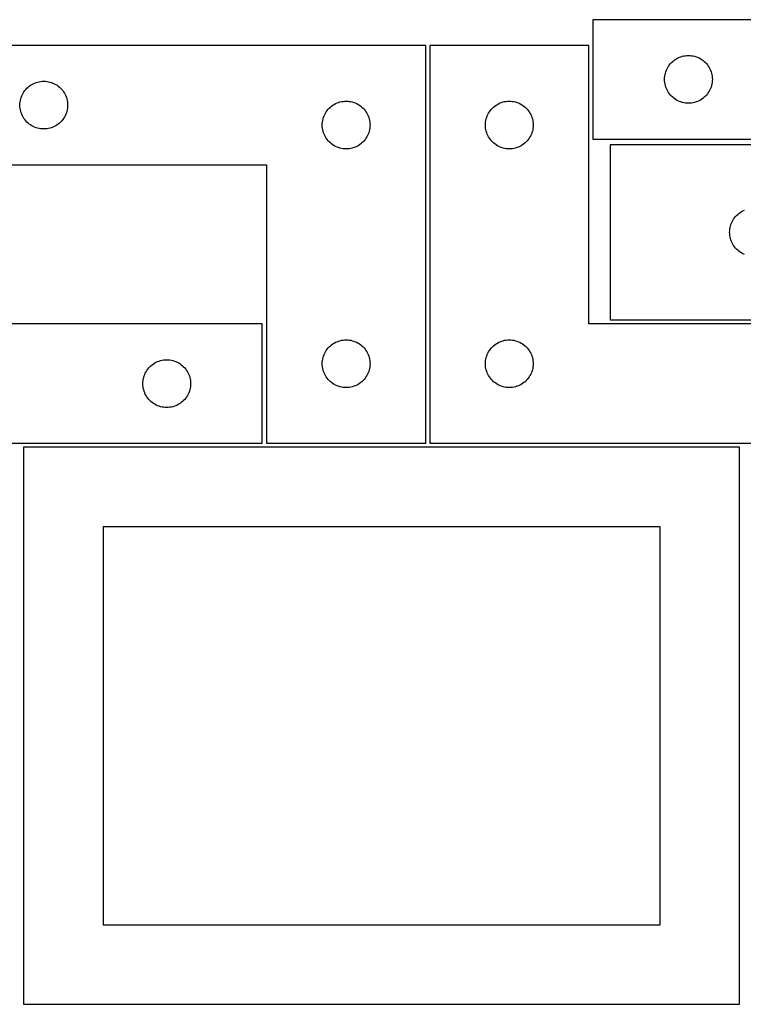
# Model space of a CAD drawing. Header units: millimetres. Extents: x 7 to 1243, y 7 to 2493.
# Tile 11 of 20: x 277 to 549, y 2122 to 2493. Entities that reach past the tile are written whole.
import ezdxf

# ---------------------------------------------------------------- set-up
doc = ezdxf.new("R2010")
doc.units = ezdxf.units.MM
doc.layers.add('CUT', color=7, linetype='CONTINUOUS', true_color=0x000000)

msp = doc.modelspace()

# ---------------------------------------------------------------- linework, layer by layer
at = {"layer": 'CUT'}
for p, q in [((672.755398, 2492.962926), (492.755398, 2492.962926)), ((492.755398, 2492.962926), (492.755398, 2447.962926)), ((429.680752, 2483.2515), (249.680752, 2483.2515)), ((429.680752, 2333.2515), (429.680752, 2483.2515)), ((491.20169, 2483.251496), (431.20169, 2483.251496)), ((431.20169, 2483.251496), (431.20169, 2333.251496)), ((491.20169, 2378.251496), (491.20169, 2483.251496)), ((521.615218, 2475.941778), (521.988839, 2476.397038)), ((521.988839, 2476.397038), (522.391437, 2476.826887)), ((522.391437, 2476.826887), (522.821285, 2477.229484)), ((522.821285, 2477.229484), (523.276545, 2477.603106)), ((523.276545, 2477.603106), (523.755265, 2477.946152)), ((523.755265, 2477.946152), (524.255398, 2478.257154)), ((524.255398, 2478.257154), (524.774799, 2478.53478)), ((524.774799, 2478.53478), (525.311247, 2478.777841)), ((525.311247, 2478.777841), (525.862442, 2478.985297)), ((525.862442, 2478.985297), (526.426026, 2479.156258)), ((526.426026, 2479.156258), (526.999585, 2479.289993)), ((526.999585, 2479.289993), (527.580662, 2479.385929)), ((527.580662, 2479.385929), (528.166769, 2479.443656)), ((528.166769, 2479.443656), (528.755398, 2479.462926)), ((528.755398, 2479.462926), (529.344026, 2479.443656)), ((529.344026, 2479.443656), (529.930133, 2479.385929)), ((529.930133, 2479.385929), (530.51121, 2479.289993)), ((530.51121, 2479.289993), (531.084769, 2479.156258)), ((531.084769, 2479.156258), (531.648353, 2478.985297)), ((531.648353, 2478.985297), (532.199548, 2478.777841)), ((532.199548, 2478.777841), (532.735996, 2478.53478)), ((532.735996, 2478.53478), (533.255398, 2478.257154)), ((533.255398, 2478.257154), (533.75553, 2477.946152)), ((533.75553, 2477.946152), (534.23425, 2477.603106)), ((534.23425, 2477.603106), (534.68951, 2477.229484)), ((534.68951, 2477.229484), (535.119359, 2476.826887)), ((535.119359, 2476.826887), (535.521956, 2476.397038)), ((535.521956, 2476.397038), (535.895578, 2475.941778)), ((519.92833, 2472.218738), (520.062065, 2472.792297)), ((520.062065, 2472.792297), (520.233026, 2473.355881)), ((520.233026, 2473.355881), (520.440482, 2473.907076)), ((520.440482, 2473.907076), (520.683543, 2474.443524)), ((520.683543, 2474.443524), (520.961169, 2474.962926)), ((520.961169, 2474.962926), (521.272171, 2475.463058)), ((521.272171, 2475.463058), (521.615218, 2475.941778)), ((535.895578, 2475.941778), (536.238624, 2475.463058)), ((536.238624, 2475.463058), (536.549626, 2474.962926)), ((536.549626, 2474.962926), (536.827252, 2474.443524)), ((536.827252, 2474.443524), (537.070313, 2473.907076)), ((537.070313, 2473.907076), (537.277769, 2473.355881)), ((537.277769, 2473.355881), (537.44873, 2472.792297)), ((537.44873, 2472.792297), (537.582465, 2472.218738)), ((281.180752, 2468.545728), (281.700153, 2468.823354)), ((281.700153, 2468.823354), (282.236601, 2469.066416)), ((282.236601, 2469.066416), (282.787796, 2469.273871)), ((282.787796, 2469.273871), (283.35138, 2469.444832)), ((283.35138, 2469.444832), (283.924939, 2469.578567)), ((283.924939, 2469.578567), (284.506016, 2469.674504)), ((284.506016, 2469.674504), (285.092123, 2469.73223)), ((285.092123, 2469.73223), (285.680752, 2469.7515)), ((285.680752, 2469.7515), (286.26938, 2469.73223)), ((286.26938, 2469.73223), (286.855487, 2469.674504)), ((286.855487, 2469.674504), (287.436564, 2469.578567)), ((287.436564, 2469.578567), (288.010123, 2469.444832)), ((288.010123, 2469.444832), (288.573707, 2469.273871)), ((288.573707, 2469.273871), (289.124902, 2469.066416)), ((289.124902, 2469.066416), (289.66135, 2468.823354)), ((289.66135, 2468.823354), (290.180752, 2468.545728)), ((519.755398, 2470.462926), (519.774667, 2471.051554)), ((519.774667, 2469.874297), (519.755398, 2470.462926)), ((519.774667, 2471.051554), (519.832394, 2471.637661)), ((519.832394, 2469.28819), (519.774667, 2469.874297)), ((519.832394, 2471.637661), (519.92833, 2472.218738)), ((519.92833, 2468.707113), (519.832394, 2469.28819)), ((520.062065, 2468.133554), (519.92833, 2468.707113)), ((537.582465, 2468.707113), (537.44873, 2468.133554)), ((537.582465, 2472.218738), (537.678401, 2471.637661)), ((537.678401, 2469.28819), (537.582465, 2468.707113)), ((537.678401, 2471.637661), (537.736128, 2471.051554)), ((537.736128, 2469.874297), (537.678401, 2469.28819)), ((537.736128, 2471.051554), (537.755398, 2470.462926)), ((537.755398, 2470.462926), (537.736128, 2469.874297)), ((277.608897, 2464.732098), (277.886523, 2465.2515)), ((277.886523, 2465.2515), (278.197525, 2465.751632)), ((278.197525, 2465.751632), (278.540572, 2466.230353)), ((278.540572, 2466.230353), (278.914193, 2466.685612)), ((278.914193, 2466.685612), (279.316791, 2467.115461)), ((279.316791, 2467.115461), (279.746639, 2467.518058)), ((279.746639, 2467.518058), (280.201899, 2467.89168)), ((280.201899, 2467.89168), (280.680619, 2468.234726)), ((280.680619, 2468.234726), (281.180752, 2468.545728)), ((290.180752, 2468.545728), (290.680884, 2468.234726)), ((290.680884, 2468.234726), (291.159604, 2467.89168)), ((291.159604, 2467.89168), (291.614864, 2467.518058)), ((291.614864, 2467.518058), (292.044713, 2467.115461)), ((292.044713, 2467.115461), (292.44731, 2466.685612)), ((292.44731, 2466.685612), (292.820932, 2466.230353)), ((292.820932, 2466.230353), (293.163978, 2465.751632)), ((293.163978, 2465.751632), (293.47498, 2465.2515)), ((293.47498, 2465.2515), (293.752606, 2464.732098)), ((520.233026, 2467.56997), (520.062065, 2468.133554)), ((520.440482, 2467.018775), (520.233026, 2467.56997)), ((520.683543, 2466.482327), (520.440482, 2467.018775)), ((520.961169, 2465.962926), (520.683543, 2466.482327)), ((521.272171, 2465.462793), (520.961169, 2465.962926)), ((521.615218, 2464.984073), (521.272171, 2465.462793)), ((521.988839, 2464.528813), (521.615218, 2464.984073)), ((535.895578, 2464.984073), (535.521956, 2464.528813)), ((536.238624, 2465.462793), (535.895578, 2464.984073)), ((536.549626, 2465.962926), (536.238624, 2465.462793)), ((536.827252, 2466.482327), (536.549626, 2465.962926)), ((537.070313, 2467.018775), (536.827252, 2466.482327)), ((537.277769, 2467.56997), (537.070313, 2467.018775)), ((537.44873, 2468.133554), (537.277769, 2467.56997)), ((276.680752, 2460.7515), (276.700021, 2461.340128)), ((276.700021, 2461.340128), (276.757748, 2461.926235)), ((276.757748, 2461.926235), (276.853684, 2462.507313)), ((276.853684, 2462.507313), (276.987419, 2463.080871)), ((276.987419, 2463.080871), (277.15838, 2463.644455)), ((277.15838, 2463.644455), (277.365836, 2464.195651)), ((277.365836, 2464.195651), (277.608897, 2464.732098)), ((293.752606, 2464.732098), (293.995667, 2464.195651)), ((293.995667, 2464.195651), (294.203123, 2463.644455)), ((294.203123, 2463.644455), (294.374084, 2463.080871)), ((294.374084, 2463.080871), (294.507819, 2462.507313)), ((294.507819, 2462.507313), (294.603755, 2461.926235)), ((294.603755, 2461.926235), (294.661482, 2461.340128)), ((294.661482, 2461.340128), (294.680752, 2460.7515)), ((395.180752, 2461.045728), (395.700153, 2461.323354)), ((395.700153, 2461.323354), (396.236601, 2461.566416)), ((396.236601, 2461.566416), (396.787796, 2461.773871)), ((396.787796, 2461.773871), (397.35138, 2461.944832)), ((397.35138, 2461.944832), (397.924939, 2462.078567)), ((397.924939, 2462.078567), (398.506016, 2462.174504)), ((398.506016, 2462.174504), (399.092123, 2462.23223)), ((399.092123, 2462.23223), (399.680752, 2462.2515)), ((399.680752, 2462.2515), (400.26938, 2462.23223)), ((400.26938, 2462.23223), (400.855487, 2462.174504)), ((400.855487, 2462.174504), (401.436564, 2462.078567)), ((401.436564, 2462.078567), (402.010123, 2461.944832)), ((402.010123, 2461.944832), (402.573707, 2461.773871)), ((402.573707, 2461.773871), (403.124902, 2461.566416)), ((403.124902, 2461.566416), (403.66135, 2461.323354)), ((403.66135, 2461.323354), (404.180752, 2461.045728)), ((456.70169, 2461.045725), (457.221092, 2461.323351)), ((457.221092, 2461.323351), (457.757539, 2461.566412)), ((457.757539, 2461.566412), (458.308735, 2461.773867)), ((458.308735, 2461.773867), (458.872318, 2461.944829)), ((458.872318, 2461.944829), (459.445877, 2462.078564)), ((459.445877, 2462.078564), (460.026954, 2462.1745)), ((460.026954, 2462.1745), (460.613062, 2462.232227)), ((460.613062, 2462.232227), (461.20169, 2462.251496)), ((461.20169, 2462.251496), (461.790318, 2462.232227)), ((461.790318, 2462.232227), (462.376425, 2462.1745)), ((462.376425, 2462.1745), (462.957503, 2462.078564)), ((462.957503, 2462.078564), (463.531061, 2461.944829)), ((463.531061, 2461.944829), (464.094645, 2461.773867)), ((464.094645, 2461.773867), (464.645841, 2461.566412)), ((464.645841, 2461.566412), (465.182288, 2461.323351)), ((465.182288, 2461.323351), (465.70169, 2461.045725)), ((522.391437, 2464.098964), (521.988839, 2464.528813)), ((522.821285, 2463.696367), (522.391437, 2464.098964)), ((523.276545, 2463.322745), (522.821285, 2463.696367)), ((523.755265, 2462.979699), (523.276545, 2463.322745)), ((524.255398, 2462.668697), (523.755265, 2462.979699)), ((524.774799, 2462.391071), (524.255398, 2462.668697)), ((525.311247, 2462.14801), (524.774799, 2462.391071)), ((525.862442, 2461.940554), (525.311247, 2462.14801)), ((526.426026, 2461.769593), (525.862442, 2461.940554)), ((526.999585, 2461.635858), (526.426026, 2461.769593)), ((527.580662, 2461.539922), (526.999585, 2461.635858)), ((528.166769, 2461.482195), (527.580662, 2461.539922)), ((528.755398, 2461.462926), (528.166769, 2461.482195)), ((529.344026, 2461.482195), (528.755398, 2461.462926)), ((529.930133, 2461.539922), (529.344026, 2461.482195)), ((530.51121, 2461.635858), (529.930133, 2461.539922)), ((531.084769, 2461.769593), (530.51121, 2461.635858)), ((531.648353, 2461.940554), (531.084769, 2461.769593)), ((532.199548, 2462.14801), (531.648353, 2461.940554)), ((532.735996, 2462.391071), (532.199548, 2462.14801)), ((533.255398, 2462.668697), (532.735996, 2462.391071)), ((533.75553, 2462.979699), (533.255398, 2462.668697)), ((534.23425, 2463.322745), (533.75553, 2462.979699)), ((534.68951, 2463.696367), (534.23425, 2463.322745)), ((535.119359, 2464.098964), (534.68951, 2463.696367)), ((535.521956, 2464.528813), (535.119359, 2464.098964)), ((276.700021, 2460.162872), (276.680752, 2460.7515)), ((276.757748, 2459.576764), (276.700021, 2460.162872)), ((276.853684, 2458.995687), (276.757748, 2459.576764)), ((276.987419, 2458.422128), (276.853684, 2458.995687)), ((277.15838, 2457.858545), (276.987419, 2458.422128)), ((277.365836, 2457.307349), (277.15838, 2457.858545)), ((294.203123, 2457.858545), (293.995667, 2457.307349)), ((294.374084, 2458.422128), (294.203123, 2457.858545)), ((294.507819, 2458.995687), (294.374084, 2458.422128)), ((294.603755, 2459.576764), (294.507819, 2458.995687)), ((294.661482, 2460.162872), (294.603755, 2459.576764)), ((294.680752, 2460.7515), (294.661482, 2460.162872)), ((391.608897, 2457.232098), (391.886523, 2457.7515)), ((391.886523, 2457.7515), (392.197525, 2458.251632)), ((392.197525, 2458.251632), (392.540572, 2458.730353)), ((392.540572, 2458.730353), (392.914193, 2459.185612)), ((392.914193, 2459.185612), (393.316791, 2459.615461)), ((393.316791, 2459.615461), (393.746639, 2460.018058)), ((393.746639, 2460.018058), (394.201899, 2460.39168)), ((394.201899, 2460.39168), (394.680619, 2460.734726)), ((394.680619, 2460.734726), (395.180752, 2461.045728)), ((404.180752, 2461.045728), (404.680884, 2460.734726)), ((404.680884, 2460.734726), (405.159604, 2460.39168)), ((405.159604, 2460.39168), (405.614864, 2460.018058)), ((405.614864, 2460.018058), (406.044713, 2459.615461)), ((406.044713, 2459.615461), (406.44731, 2459.185612)), ((406.44731, 2459.185612), (406.820932, 2458.730353)), ((406.820932, 2458.730353), (407.163978, 2458.251632)), ((407.163978, 2458.251632), (407.47498, 2457.7515)), ((407.47498, 2457.7515), (407.752606, 2457.232098)), ((453.129835, 2457.232094), (453.407461, 2457.751496)), ((453.407461, 2457.751496), (453.718463, 2458.251628)), ((453.718463, 2458.251628), (454.06151, 2458.730349)), ((454.06151, 2458.730349), (454.435131, 2459.185609)), ((454.435131, 2459.185609), (454.837729, 2459.615457)), ((454.837729, 2459.615457), (455.267577, 2460.018054)), ((455.267577, 2460.018054), (455.722837, 2460.391676)), ((455.722837, 2460.391676), (456.201558, 2460.734723)), ((456.201558, 2460.734723), (456.70169, 2461.045725)), ((465.70169, 2461.045725), (466.201822, 2460.734723)), ((466.201822, 2460.734723), (466.680543, 2460.391676)), ((466.680543, 2460.391676), (467.135802, 2460.018054)), ((467.135802, 2460.018054), (467.565651, 2459.615457)), ((467.565651, 2459.615457), (467.968248, 2459.185609)), ((467.968248, 2459.185609), (468.34187, 2458.730349)), ((468.34187, 2458.730349), (468.684916, 2458.251628)), ((468.684916, 2458.251628), (468.995918, 2457.751496)), ((468.995918, 2457.751496), (469.273544, 2457.232094)), ((277.608897, 2456.770902), (277.365836, 2457.307349)), ((277.886523, 2456.2515), (277.608897, 2456.770902)), ((278.197525, 2455.751368), (277.886523, 2456.2515)), ((278.540572, 2455.272647), (278.197525, 2455.751368)), ((278.914193, 2454.817387), (278.540572, 2455.272647)), ((279.316791, 2454.387539), (278.914193, 2454.817387)), ((279.746639, 2453.984941), (279.316791, 2454.387539)), ((280.201899, 2453.61132), (279.746639, 2453.984941)), ((291.614864, 2453.984941), (291.159604, 2453.61132)), ((292.044713, 2454.387539), (291.614864, 2453.984941)), ((292.44731, 2454.817387), (292.044713, 2454.387539)), ((292.820932, 2455.272647), (292.44731, 2454.817387)), ((293.163978, 2455.751368), (292.820932, 2455.272647)), ((293.47498, 2456.2515), (293.163978, 2455.751368)), ((293.752606, 2456.770902), (293.47498, 2456.2515)), ((293.995667, 2457.307349), (293.752606, 2456.770902)), ((390.700021, 2453.840128), (390.757748, 2454.426235)), ((390.757748, 2454.426235), (390.853684, 2455.007313)), ((390.853684, 2455.007313), (390.987419, 2455.580871)), ((390.987419, 2455.580871), (391.15838, 2456.144455)), ((391.15838, 2456.144455), (391.365836, 2456.695651)), ((391.365836, 2456.695651), (391.608897, 2457.232098)), ((407.752606, 2457.232098), (407.995667, 2456.695651)), ((407.995667, 2456.695651), (408.203123, 2456.144455)), ((408.203123, 2456.144455), (408.374084, 2455.580871)), ((408.374084, 2455.580871), (408.507819, 2455.007313)), ((408.507819, 2455.007313), (408.603755, 2454.426235)), ((408.603755, 2454.426235), (408.661482, 2453.840128)), ((452.220959, 2453.840124), (452.278686, 2454.426232)), ((452.278686, 2454.426232), (452.374622, 2455.007309)), ((452.374622, 2455.007309), (452.508357, 2455.580868)), ((452.508357, 2455.580868), (452.679319, 2456.144451)), ((452.679319, 2456.144451), (452.886774, 2456.695647)), ((452.886774, 2456.695647), (453.129835, 2457.232094)), ((469.273544, 2457.232094), (469.516606, 2456.695647)), ((469.516606, 2456.695647), (469.724061, 2456.144451)), ((469.724061, 2456.144451), (469.895022, 2455.580868)), ((469.895022, 2455.580868), (470.028757, 2455.007309)), ((470.028757, 2455.007309), (470.124693, 2454.426232)), ((470.124693, 2454.426232), (470.18242, 2453.840124)), ((280.680619, 2453.268273), (280.201899, 2453.61132)), ((281.180752, 2452.957271), (280.680619, 2453.268273)), ((281.700153, 2452.679645), (281.180752, 2452.957271)), ((282.236601, 2452.436584), (281.700153, 2452.679645)), ((282.787796, 2452.229129), (282.236601, 2452.436584)), ((283.35138, 2452.058167), (282.787796, 2452.229129)), ((283.924939, 2451.924432), (283.35138, 2452.058167)), ((284.506016, 2451.828496), (283.924939, 2451.924432)), ((285.092123, 2451.770769), (284.506016, 2451.828496)), ((285.680752, 2451.7515), (285.092123, 2451.770769)), ((286.26938, 2451.770769), (285.680752, 2451.7515)), ((286.855487, 2451.828496), (286.26938, 2451.770769)), ((287.436564, 2451.924432), (286.855487, 2451.828496)), ((288.010123, 2452.058167), (287.436564, 2451.924432)), ((288.573707, 2452.229129), (288.010123, 2452.058167)), ((289.124902, 2452.436584), (288.573707, 2452.229129)), ((289.66135, 2452.679645), (289.124902, 2452.436584)), ((290.180752, 2452.957271), (289.66135, 2452.679645)), ((290.680884, 2453.268273), (290.180752, 2452.957271)), ((291.159604, 2453.61132), (290.680884, 2453.268273)), ((390.680752, 2453.2515), (390.700021, 2453.840128)), ((390.700021, 2452.662872), (390.680752, 2453.2515)), ((390.757748, 2452.076764), (390.700021, 2452.662872)), ((390.853684, 2451.495687), (390.757748, 2452.076764)), ((390.987419, 2450.922128), (390.853684, 2451.495687)), ((391.15838, 2450.358545), (390.987419, 2450.922128)), ((391.365836, 2449.807349), (391.15838, 2450.358545)), ((408.203123, 2450.358545), (407.995667, 2449.807349)), ((408.374084, 2450.922128), (408.203123, 2450.358545)), ((408.507819, 2451.495687), (408.374084, 2450.922128)), ((408.603755, 2452.076764), (408.507819, 2451.495687)), ((408.661482, 2452.662872), (408.603755, 2452.076764)), ((408.661482, 2453.840128), (408.680752, 2453.2515)), ((408.680752, 2453.2515), (408.661482, 2452.662872)), ((452.20169, 2453.251496), (452.220959, 2453.840124)), ((452.220959, 2452.662868), (452.20169, 2453.251496)), ((452.278686, 2452.07676), (452.220959, 2452.662868)), ((452.374622, 2451.495683), (452.278686, 2452.07676)), ((452.508357, 2450.922125), (452.374622, 2451.495683)), ((452.679319, 2450.358541), (452.508357, 2450.922125)), ((452.886774, 2449.807345), (452.679319, 2450.358541)), ((469.724061, 2450.358541), (469.516606, 2449.807345)), ((469.895022, 2450.922125), (469.724061, 2450.358541)), ((470.028757, 2451.495683), (469.895022, 2450.922125)), ((470.124693, 2452.07676), (470.028757, 2451.495683)), ((470.18242, 2452.662868), (470.124693, 2452.07676)), ((470.18242, 2453.840124), (470.20169, 2453.251496)), ((470.20169, 2453.251496), (470.18242, 2452.662868)), ((391.608897, 2449.270902), (391.365836, 2449.807349)), ((391.886523, 2448.7515), (391.608897, 2449.270902)), ((392.197525, 2448.251368), (391.886523, 2448.7515)), ((392.540572, 2447.772647), (392.197525, 2448.251368)), ((392.914193, 2447.317387), (392.540572, 2447.772647)), ((393.316791, 2446.887539), (392.914193, 2447.317387)), ((393.746639, 2446.484941), (393.316791, 2446.887539)), ((394.201899, 2446.11132), (393.746639, 2446.484941)), ((405.614864, 2446.484941), (405.159604, 2446.11132)), ((406.044713, 2446.887539), (405.614864, 2446.484941)), ((406.44731, 2447.317387), (406.044713, 2446.887539)), ((406.820932, 2447.772647), (406.44731, 2447.317387)), ((407.163978, 2448.251368), (406.820932, 2447.772647)), ((407.47498, 2448.7515), (407.163978, 2448.251368)), ((407.752606, 2449.270902), (407.47498, 2448.7515)), ((407.995667, 2449.807349), (407.752606, 2449.270902)), ((453.129835, 2449.270898), (452.886774, 2449.807345)), ((453.407461, 2448.751496), (453.129835, 2449.270898)), ((453.718463, 2448.251364), (453.407461, 2448.751496)), ((454.06151, 2447.772643), (453.718463, 2448.251364)), ((454.435131, 2447.317384), (454.06151, 2447.772643)), ((454.837729, 2446.887535), (454.435131, 2447.317384)), ((455.267577, 2446.484938), (454.837729, 2446.887535)), ((455.722837, 2446.111316), (455.267577, 2446.484938)), ((467.135802, 2446.484938), (466.680543, 2446.111316)), ((467.565651, 2446.887535), (467.135802, 2446.484938)), ((467.968248, 2447.317384), (467.565651, 2446.887535)), ((468.34187, 2447.772643), (467.968248, 2447.317384)), ((468.684916, 2448.251364), (468.34187, 2447.772643)), ((468.995918, 2448.751496), (468.684916, 2448.251364)), ((469.273544, 2449.270898), (468.995918, 2448.751496)), ((469.516606, 2449.807345), (469.273544, 2449.270898)), ((492.755398, 2447.962926), (612.755398, 2447.962926)), ((394.680619, 2445.768273), (394.201899, 2446.11132)), ((395.180752, 2445.457271), (394.680619, 2445.768273)), ((395.700153, 2445.179645), (395.180752, 2445.457271)), ((396.236601, 2444.936584), (395.700153, 2445.179645)), ((396.787796, 2444.729129), (396.236601, 2444.936584)), ((397.35138, 2444.558167), (396.787796, 2444.729129)), ((397.924939, 2444.424432), (397.35138, 2444.558167)), ((398.506016, 2444.328496), (397.924939, 2444.424432)), ((399.092123, 2444.270769), (398.506016, 2444.328496)), ((399.680752, 2444.2515), (399.092123, 2444.270769)), ((400.26938, 2444.270769), (399.680752, 2444.2515)), ((400.855487, 2444.328496), (400.26938, 2444.270769)), ((401.436564, 2444.424432), (400.855487, 2444.328496)), ((402.010123, 2444.558167), (401.436564, 2444.424432)), ((402.573707, 2444.729129), (402.010123, 2444.558167)), ((403.124902, 2444.936584), (402.573707, 2444.729129)), ((403.66135, 2445.179645), (403.124902, 2444.936584)), ((404.180752, 2445.457271), (403.66135, 2445.179645)), ((404.680884, 2445.768273), (404.180752, 2445.457271)), ((405.159604, 2446.11132), (404.680884, 2445.768273)), ((456.201558, 2445.76827), (455.722837, 2446.111316)), ((456.70169, 2445.457268), (456.201558, 2445.76827)), ((457.221092, 2445.179642), (456.70169, 2445.457268)), ((457.757539, 2444.93658), (457.221092, 2445.179642)), ((458.308735, 2444.729125), (457.757539, 2444.93658)), ((458.872318, 2444.558164), (458.308735, 2444.729125)), ((459.445877, 2444.424429), (458.872318, 2444.558164)), ((460.026954, 2444.328492), (459.445877, 2444.424429)), ((460.613062, 2444.270766), (460.026954, 2444.328492)), ((461.20169, 2444.251496), (460.613062, 2444.270766)), ((461.790318, 2444.270766), (461.20169, 2444.251496)), ((462.376425, 2444.328492), (461.790318, 2444.270766)), ((462.957503, 2444.424429), (462.376425, 2444.328492)), ((463.531061, 2444.558164), (462.957503, 2444.424429)), ((464.094645, 2444.729125), (463.531061, 2444.558164)), ((464.645841, 2444.93658), (464.094645, 2444.729125)), ((465.182288, 2445.179642), (464.645841, 2444.93658)), ((465.70169, 2445.457268), (465.182288, 2445.179642)), ((466.201822, 2445.76827), (465.70169, 2445.457268)), ((466.680543, 2446.111316), (466.201822, 2445.76827)), ((607.271941, 2445.802766), (499.271941, 2445.802766)), ((499.271941, 2445.802766), (499.271941, 2379.802766)), ((249.680752, 2438.2515), (369.680752, 2438.2515)), ((369.680752, 2438.2515), (369.680752, 2333.2515)), ((548.271809, 2420.285992), (548.771941, 2420.596994)), ((548.771941, 2420.596994), (549.291343, 2420.874621)), ((549.291343, 2420.874621), (549.82779, 2421.117682)), ((544.957025, 2416.246917), (545.200086, 2416.783364)), ((545.200086, 2416.783364), (545.477712, 2417.302766)), ((545.477712, 2417.302766), (545.788714, 2417.802898)), ((545.788714, 2417.802898), (546.131761, 2418.281619)), ((546.131761, 2418.281619), (546.505383, 2418.736878)), ((546.505383, 2418.736878), (546.90798, 2419.166727)), ((546.90798, 2419.166727), (547.337829, 2419.569324)), ((547.337829, 2419.569324), (547.793088, 2419.942946)), ((547.793088, 2419.942946), (548.271809, 2420.285992)), ((544.271941, 2412.802766), (544.291211, 2413.391394)), ((544.291211, 2413.391394), (544.348937, 2413.977502)), ((544.348937, 2413.977502), (544.444873, 2414.558579)), ((544.444873, 2414.558579), (544.578608, 2415.132137)), ((544.578608, 2415.132137), (544.74957, 2415.695721)), ((544.74957, 2415.695721), (544.957025, 2416.246917)), ((544.291211, 2412.214138), (544.271941, 2412.802766)), ((544.348937, 2411.62803), (544.291211, 2412.214138)), ((544.444873, 2411.046953), (544.348937, 2411.62803)), ((544.578608, 2410.473394), (544.444873, 2411.046953)), ((544.74957, 2409.909811), (544.578608, 2410.473394)), ((544.957025, 2409.358615), (544.74957, 2409.909811)), ((545.200086, 2408.822168), (544.957025, 2409.358615)), ((545.477712, 2408.302766), (545.200086, 2408.822168)), ((545.788714, 2407.802634), (545.477712, 2408.302766)), ((546.131761, 2407.323913), (545.788714, 2407.802634)), ((546.505383, 2406.868654), (546.131761, 2407.323913)), ((546.90798, 2406.438805), (546.505383, 2406.868654)), ((547.337829, 2406.036208), (546.90798, 2406.438805)), ((547.793088, 2405.662586), (547.337829, 2406.036208)), ((548.271809, 2405.319539), (547.793088, 2405.662586)), ((548.771941, 2405.008537), (548.271809, 2405.319539)), ((549.291343, 2404.730911), (548.771941, 2405.008537)), ((549.82779, 2404.48785), (549.291343, 2404.730911)), ((499.271941, 2379.802766), (607.271941, 2379.802766)), ((368.041961, 2378.251496), (248.041961, 2378.251496)), ((368.041961, 2333.251496), (368.041961, 2378.251496)), ((611.20169, 2378.251496), (491.20169, 2378.251496)), ((398.506016, 2372.174504), (399.092123, 2372.23223)), ((399.092123, 2372.23223), (399.680752, 2372.2515)), ((399.680752, 2372.2515), (400.26938, 2372.23223)), ((400.26938, 2372.23223), (400.855487, 2372.174504)), ((460.026954, 2372.1745), (460.613062, 2372.232227)), ((460.613062, 2372.232227), (461.20169, 2372.251496)), ((461.20169, 2372.251496), (461.790318, 2372.232227)), ((461.790318, 2372.232227), (462.376425, 2372.1745)), ((392.197525, 2368.251632), (392.540572, 2368.730353)), ((392.540572, 2368.730353), (392.914193, 2369.185612)), ((392.914193, 2369.185612), (393.316791, 2369.615461)), ((393.316791, 2369.615461), (393.746639, 2370.018058)), ((393.746639, 2370.018058), (394.201899, 2370.39168)), ((394.201899, 2370.39168), (394.680619, 2370.734726)), ((394.680619, 2370.734726), (395.180752, 2371.045728)), ((395.180752, 2371.045728), (395.700153, 2371.323354)), ((395.700153, 2371.323354), (396.236601, 2371.566416)), ((396.236601, 2371.566416), (396.787796, 2371.773871)), ((396.787796, 2371.773871), (397.35138, 2371.944832)), ((397.35138, 2371.944832), (397.924939, 2372.078567)), ((397.924939, 2372.078567), (398.506016, 2372.174504)), ((400.855487, 2372.174504), (401.436564, 2372.078567)), ((401.436564, 2372.078567), (402.010123, 2371.944832)), ((402.010123, 2371.944832), (402.573707, 2371.773871)), ((402.573707, 2371.773871), (403.124902, 2371.566416)), ((403.124902, 2371.566416), (403.66135, 2371.323354)), ((403.66135, 2371.323354), (404.180752, 2371.045728)), ((404.180752, 2371.045728), (404.680884, 2370.734726)), ((404.680884, 2370.734726), (405.159604, 2370.39168)), ((405.159604, 2370.39168), (405.614864, 2370.018058)), ((405.614864, 2370.018058), (406.044713, 2369.615461)), ((406.044713, 2369.615461), (406.44731, 2369.185612)), ((406.44731, 2369.185612), (406.820932, 2368.730353)), ((406.820932, 2368.730353), (407.163978, 2368.251632)), ((453.718463, 2368.251628), (454.06151, 2368.730349)), ((454.06151, 2368.730349), (454.435131, 2369.185609)), ((454.435131, 2369.185609), (454.837729, 2369.615457)), ((454.837729, 2369.615457), (455.267577, 2370.018054)), ((455.267577, 2370.018054), (455.722837, 2370.391676)), ((455.722837, 2370.391676), (456.201558, 2370.734723)), ((456.201558, 2370.734723), (456.70169, 2371.045725)), ((456.70169, 2371.045725), (457.221092, 2371.323351)), ((457.221092, 2371.323351), (457.757539, 2371.566412)), ((457.757539, 2371.566412), (458.308735, 2371.773867)), ((458.308735, 2371.773867), (458.872318, 2371.944829)), ((458.872318, 2371.944829), (459.445877, 2372.078564)), ((459.445877, 2372.078564), (460.026954, 2372.1745)), ((462.376425, 2372.1745), (462.957503, 2372.078564)), ((462.957503, 2372.078564), (463.531061, 2371.944829)), ((463.531061, 2371.944829), (464.094645, 2371.773867)), ((464.094645, 2371.773867), (464.645841, 2371.566412)), ((464.645841, 2371.566412), (465.182288, 2371.323351)), ((465.182288, 2371.323351), (465.70169, 2371.045725)), ((465.70169, 2371.045725), (466.201822, 2370.734723)), ((466.201822, 2370.734723), (466.680543, 2370.391676)), ((466.680543, 2370.391676), (467.135802, 2370.018054)), ((467.135802, 2370.018054), (467.565651, 2369.615457)), ((467.565651, 2369.615457), (467.968248, 2369.185609)), ((467.968248, 2369.185609), (468.34187, 2368.730349)), ((468.34187, 2368.730349), (468.684916, 2368.251628)), ((331.453333, 2364.732227), (332.041961, 2364.751496)), ((332.041961, 2364.751496), (332.630589, 2364.732227)), ((390.757748, 2364.426235), (390.853684, 2365.007313)), ((390.853684, 2365.007313), (390.987419, 2365.580871)), ((390.987419, 2365.580871), (391.15838, 2366.144455)), ((391.15838, 2366.144455), (391.365836, 2366.695651)), ((391.365836, 2366.695651), (391.608897, 2367.232098)), ((391.608897, 2367.232098), (391.886523, 2367.7515)), ((391.886523, 2367.7515), (392.197525, 2368.251632)), ((407.163978, 2368.251632), (407.47498, 2367.7515)), ((407.47498, 2367.7515), (407.752606, 2367.232098)), ((407.752606, 2367.232098), (407.995667, 2366.695651)), ((407.995667, 2366.695651), (408.203123, 2366.144455)), ((408.203123, 2366.144455), (408.374084, 2365.580871)), ((408.374084, 2365.580871), (408.507819, 2365.007313)), ((408.507819, 2365.007313), (408.603755, 2364.426235)), ((452.278686, 2364.426232), (452.374622, 2365.007309)), ((452.374622, 2365.007309), (452.508357, 2365.580868)), ((452.508357, 2365.580868), (452.679319, 2366.144451)), ((452.679319, 2366.144451), (452.886774, 2366.695647)), ((452.886774, 2366.695647), (453.129835, 2367.232094)), ((453.129835, 2367.232094), (453.407461, 2367.751496)), ((453.407461, 2367.751496), (453.718463, 2368.251628)), ((468.684916, 2368.251628), (468.995918, 2367.751496)), ((468.995918, 2367.751496), (469.273544, 2367.232094)), ((469.273544, 2367.232094), (469.516606, 2366.695647)), ((469.516606, 2366.695647), (469.724061, 2366.144451)), ((469.724061, 2366.144451), (469.895022, 2365.580868)), ((469.895022, 2365.580868), (470.028757, 2365.007309)), ((470.028757, 2365.007309), (470.124693, 2364.426232)), ((324.558734, 2360.751628), (324.901781, 2361.230349)), ((324.901781, 2361.230349), (325.275402, 2361.685609)), ((325.275402, 2361.685609), (325.678, 2362.115457)), ((325.678, 2362.115457), (326.107848, 2362.518054)), ((326.107848, 2362.518054), (326.563108, 2362.891676)), ((326.563108, 2362.891676), (327.041829, 2363.234723)), ((327.041829, 2363.234723), (327.541961, 2363.545725)), ((327.541961, 2363.545725), (328.061363, 2363.823351)), ((328.061363, 2363.823351), (328.59781, 2364.066412)), ((328.59781, 2364.066412), (329.149006, 2364.273867)), ((329.149006, 2364.273867), (329.712589, 2364.444829)), ((329.712589, 2364.444829), (330.286148, 2364.578564)), ((330.286148, 2364.578564), (330.867225, 2364.6745)), ((330.867225, 2364.6745), (331.453333, 2364.732227)), ((332.630589, 2364.732227), (333.216696, 2364.6745)), ((333.216696, 2364.6745), (333.797774, 2364.578564)), ((333.797774, 2364.578564), (334.371332, 2364.444829)), ((334.371332, 2364.444829), (334.934916, 2364.273867)), ((334.934916, 2364.273867), (335.486112, 2364.066412)), ((335.486112, 2364.066412), (336.022559, 2363.823351)), ((336.022559, 2363.823351), (336.541961, 2363.545725)), ((336.541961, 2363.545725), (337.042093, 2363.234723)), ((337.042093, 2363.234723), (337.520814, 2362.891676)), ((337.520814, 2362.891676), (337.976073, 2362.518054)), ((337.976073, 2362.518054), (338.405922, 2362.115457)), ((338.405922, 2362.115457), (338.808519, 2361.685609)), ((338.808519, 2361.685609), (339.182141, 2361.230349)), ((339.182141, 2361.230349), (339.525187, 2360.751628)), ((390.680752, 2363.2515), (390.700021, 2363.840128)), ((390.700021, 2362.662872), (390.680752, 2363.2515)), ((390.700021, 2363.840128), (390.757748, 2364.426235)), ((390.757748, 2362.076764), (390.700021, 2362.662872)), ((390.853684, 2361.495687), (390.757748, 2362.076764)), ((390.987419, 2360.922128), (390.853684, 2361.495687)), ((408.507819, 2361.495687), (408.374084, 2360.922128)), ((408.603755, 2362.076764), (408.507819, 2361.495687)), ((408.603755, 2364.426235), (408.661482, 2363.840128)), ((408.661482, 2362.662872), (408.603755, 2362.076764)), ((408.661482, 2363.840128), (408.680752, 2363.2515)), ((408.680752, 2363.2515), (408.661482, 2362.662872)), ((452.20169, 2363.251496), (452.220959, 2363.840124)), ((452.220959, 2362.662868), (452.20169, 2363.251496)), ((452.220959, 2363.840124), (452.278686, 2364.426232)), ((452.278686, 2362.07676), (452.220959, 2362.662868)), ((452.374622, 2361.495683), (452.278686, 2362.07676)), ((452.508357, 2360.922125), (452.374622, 2361.495683)), ((470.028757, 2361.495683), (469.895022, 2360.922125)), ((470.124693, 2362.07676), (470.028757, 2361.495683)), ((470.124693, 2364.426232), (470.18242, 2363.840124)), ((470.18242, 2362.662868), (470.124693, 2362.07676)), ((470.18242, 2363.840124), (470.20169, 2363.251496)), ((470.20169, 2363.251496), (470.18242, 2362.662868)), ((323.118957, 2356.926232), (323.214893, 2357.507309)), ((323.214893, 2357.507309), (323.348628, 2358.080868)), ((323.348628, 2358.080868), (323.51959, 2358.644451)), ((323.51959, 2358.644451), (323.727045, 2359.195647)), ((323.727045, 2359.195647), (323.970106, 2359.732094)), ((323.970106, 2359.732094), (324.247732, 2360.251496)), ((324.247732, 2360.251496), (324.558734, 2360.751628)), ((339.525187, 2360.751628), (339.836189, 2360.251496)), ((339.836189, 2360.251496), (340.113815, 2359.732094)), ((340.113815, 2359.732094), (340.356877, 2359.195647)), ((340.356877, 2359.195647), (340.564332, 2358.644451)), ((340.564332, 2358.644451), (340.735293, 2358.080868)), ((340.735293, 2358.080868), (340.869028, 2357.507309)), ((340.869028, 2357.507309), (340.964964, 2356.926232)), ((391.15838, 2360.358545), (390.987419, 2360.922128)), ((391.365836, 2359.807349), (391.15838, 2360.358545)), ((391.608897, 2359.270902), (391.365836, 2359.807349)), ((391.886523, 2358.7515), (391.608897, 2359.270902)), ((392.197525, 2358.251368), (391.886523, 2358.7515)), ((392.540572, 2357.772647), (392.197525, 2358.251368)), ((392.914193, 2357.317387), (392.540572, 2357.772647)), ((406.820932, 2357.772647), (406.44731, 2357.317387)), ((407.163978, 2358.251368), (406.820932, 2357.772647)), ((407.47498, 2358.7515), (407.163978, 2358.251368)), ((407.752606, 2359.270902), (407.47498, 2358.7515)), ((407.995667, 2359.807349), (407.752606, 2359.270902)), ((408.203123, 2360.358545), (407.995667, 2359.807349)), ((408.374084, 2360.922128), (408.203123, 2360.358545)), ((452.679319, 2360.358541), (452.508357, 2360.922125)), ((452.886774, 2359.807345), (452.679319, 2360.358541)), ((453.129835, 2359.270898), (452.886774, 2359.807345)), ((453.407461, 2358.751496), (453.129835, 2359.270898)), ((453.718463, 2358.251364), (453.407461, 2358.751496)), ((454.06151, 2357.772643), (453.718463, 2358.251364)), ((454.435131, 2357.317384), (454.06151, 2357.772643)), ((468.34187, 2357.772643), (467.968248, 2357.317384)), ((468.684916, 2358.251364), (468.34187, 2357.772643)), ((468.995918, 2358.751496), (468.684916, 2358.251364)), ((469.273544, 2359.270898), (468.995918, 2358.751496)), ((469.516606, 2359.807345), (469.273544, 2359.270898)), ((469.724061, 2360.358541), (469.516606, 2359.807345)), ((469.895022, 2360.922125), (469.724061, 2360.358541)), ((323.041961, 2355.751496), (323.06123, 2356.340124)), ((323.06123, 2355.162868), (323.041961, 2355.751496)), ((323.06123, 2356.340124), (323.118957, 2356.926232)), ((323.118957, 2354.57676), (323.06123, 2355.162868)), ((323.214893, 2353.995683), (323.118957, 2354.57676)), ((323.348628, 2353.422125), (323.214893, 2353.995683)), ((340.869028, 2353.995683), (340.735293, 2353.422125)), ((340.964964, 2354.57676), (340.869028, 2353.995683)), ((340.964964, 2356.926232), (341.022691, 2356.340124)), ((341.022691, 2355.162868), (340.964964, 2354.57676)), ((341.022691, 2356.340124), (341.041961, 2355.751496)), ((341.041961, 2355.751496), (341.022691, 2355.162868)), ((393.316791, 2356.887539), (392.914193, 2357.317387)), ((393.746639, 2356.484941), (393.316791, 2356.887539)), ((394.201899, 2356.11132), (393.746639, 2356.484941)), ((394.680619, 2355.768273), (394.201899, 2356.11132)), ((395.180752, 2355.457271), (394.680619, 2355.768273)), ((395.700153, 2355.179645), (395.180752, 2355.457271)), ((396.236601, 2354.936584), (395.700153, 2355.179645)), ((396.787796, 2354.729129), (396.236601, 2354.936584)), ((397.35138, 2354.558167), (396.787796, 2354.729129)), ((397.924939, 2354.424432), (397.35138, 2354.558167)), ((398.506016, 2354.328496), (397.924939, 2354.424432)), ((399.092123, 2354.270769), (398.506016, 2354.328496)), ((399.680752, 2354.2515), (399.092123, 2354.270769)), ((400.26938, 2354.270769), (399.680752, 2354.2515)), ((400.855487, 2354.328496), (400.26938, 2354.270769)), ((401.436564, 2354.424432), (400.855487, 2354.328496)), ((402.010123, 2354.558167), (401.436564, 2354.424432)), ((402.573707, 2354.729129), (402.010123, 2354.558167)), ((403.124902, 2354.936584), (402.573707, 2354.729129)), ((403.66135, 2355.179645), (403.124902, 2354.936584)), ((404.180752, 2355.457271), (403.66135, 2355.179645)), ((404.680884, 2355.768273), (404.180752, 2355.457271)), ((405.159604, 2356.11132), (404.680884, 2355.768273)), ((405.614864, 2356.484941), (405.159604, 2356.11132)), ((406.044713, 2356.887539), (405.614864, 2356.484941)), ((406.44731, 2357.317387), (406.044713, 2356.887539)), ((454.837729, 2356.887535), (454.435131, 2357.317384)), ((455.267577, 2356.484938), (454.837729, 2356.887535)), ((455.722837, 2356.111316), (455.267577, 2356.484938)), ((456.201558, 2355.76827), (455.722837, 2356.111316)), ((456.70169, 2355.457268), (456.201558, 2355.76827)), ((457.221092, 2355.179642), (456.70169, 2355.457268)), ((457.757539, 2354.93658), (457.221092, 2355.179642)), ((458.308735, 2354.729125), (457.757539, 2354.93658)), ((458.872318, 2354.558164), (458.308735, 2354.729125)), ((459.445877, 2354.424429), (458.872318, 2354.558164)), ((460.026954, 2354.328492), (459.445877, 2354.424429)), ((460.613062, 2354.270766), (460.026954, 2354.328492)), ((461.20169, 2354.251496), (460.613062, 2354.270766)), ((461.790318, 2354.270766), (461.20169, 2354.251496)), ((462.376425, 2354.328492), (461.790318, 2354.270766)), ((462.957503, 2354.424429), (462.376425, 2354.328492)), ((463.531061, 2354.558164), (462.957503, 2354.424429)), ((464.094645, 2354.729125), (463.531061, 2354.558164)), ((464.645841, 2354.93658), (464.094645, 2354.729125)), ((465.182288, 2355.179642), (464.645841, 2354.93658)), ((465.70169, 2355.457268), (465.182288, 2355.179642)), ((466.201822, 2355.76827), (465.70169, 2355.457268)), ((466.680543, 2356.111316), (466.201822, 2355.76827)), ((467.135802, 2356.484938), (466.680543, 2356.111316)), ((467.565651, 2356.887535), (467.135802, 2356.484938)), ((467.968248, 2357.317384), (467.565651, 2356.887535)), ((323.51959, 2352.858541), (323.348628, 2353.422125)), ((323.727045, 2352.307345), (323.51959, 2352.858541)), ((323.970106, 2351.770898), (323.727045, 2352.307345)), ((324.247732, 2351.251496), (323.970106, 2351.770898)), ((324.558734, 2350.751364), (324.247732, 2351.251496)), ((324.901781, 2350.272643), (324.558734, 2350.751364)), ((325.275402, 2349.817384), (324.901781, 2350.272643)), ((339.182141, 2350.272643), (338.808519, 2349.817384)), ((339.525187, 2350.751364), (339.182141, 2350.272643)), ((339.836189, 2351.251496), (339.525187, 2350.751364)), ((340.113815, 2351.770898), (339.836189, 2351.251496)), ((340.356877, 2352.307345), (340.113815, 2351.770898)), ((340.564332, 2352.858541), (340.356877, 2352.307345)), ((340.735293, 2353.422125), (340.564332, 2352.858541)), ((325.678, 2349.387535), (325.275402, 2349.817384)), ((326.107848, 2348.984938), (325.678, 2349.387535)), ((326.563108, 2348.611316), (326.107848, 2348.984938)), ((327.041829, 2348.26827), (326.563108, 2348.611316)), ((327.541961, 2347.957268), (327.041829, 2348.26827)), ((328.061363, 2347.679642), (327.541961, 2347.957268)), ((328.59781, 2347.43658), (328.061363, 2347.679642)), ((329.149006, 2347.229125), (328.59781, 2347.43658)), ((329.712589, 2347.058164), (329.149006, 2347.229125)), ((330.286148, 2346.924429), (329.712589, 2347.058164)), ((330.867225, 2346.828492), (330.286148, 2346.924429)), ((331.453333, 2346.770766), (330.867225, 2346.828492)), ((332.041961, 2346.751496), (331.453333, 2346.770766)), ((332.630589, 2346.770766), (332.041961, 2346.751496)), ((333.216696, 2346.828492), (332.630589, 2346.770766)), ((333.797774, 2346.924429), (333.216696, 2346.828492)), ((334.371332, 2347.058164), (333.797774, 2346.924429)), ((334.934916, 2347.229125), (334.371332, 2347.058164)), ((335.486112, 2347.43658), (334.934916, 2347.229125)), ((336.022559, 2347.679642), (335.486112, 2347.43658)), ((336.541961, 2347.957268), (336.022559, 2347.679642)), ((337.042093, 2348.26827), (336.541961, 2347.957268)), ((337.520814, 2348.611316), (337.042093, 2348.26827)), ((337.976073, 2348.984938), (337.520814, 2348.611316)), ((338.405922, 2349.387535), (337.976073, 2348.984938)), ((338.808519, 2349.817384), (338.405922, 2349.387535)), ((188.041961, 2333.251496), (368.041961, 2333.251496)), ((548.0419, 2331.730499), (278.0419, 2331.730499)), ((278.0419, 2331.730499), (278.0419, 2121.730499)), ((369.680752, 2333.2515), (429.680752, 2333.2515)), ((431.20169, 2333.251496), (611.20169, 2333.251496)), ((548.0419, 2121.730499), (548.0419, 2331.730499)), ((518.0419, 2301.730499), (308.0419, 2301.730499)), ((308.0419, 2301.730499), (308.0419, 2151.730499)), ((518.0419, 2151.730499), (518.0419, 2301.730499)), ((308.0419, 2151.730499), (518.0419, 2151.730499)), ((278.0419, 2121.730499), (548.0419, 2121.730499))]:
    msp.add_line(p, q, dxfattribs=at)

doc.saveas('drawing.dxf')
